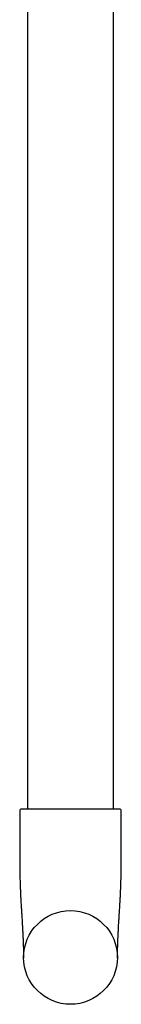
# Model space of a CAD drawing. Header units: millimetres. Extents: x 8 to 1847, y 12 to 2706.
# Tile 3 of 22: x 924 to 950, y 880 to 1132. Entities that reach past the tile are written whole.
import ezdxf

# ---------------------------------------------------------------- set-up
doc = ezdxf.new("R2010")
doc.units = ezdxf.units.MM

msp = doc.modelspace()

# ---------------------------------------------------------------- linework, layer by layer
at = {"color": 7, "linetype": 'Continuous', "lineweight": 30}
for p, q in [((926, 1232.17), (926, 930.17)), ((948, 930.17), (948, 1232.17)), ((924, 929.67), (924, 917.17)), ((950, 917.17), (950, 929.67)), ((949, 892.23), (949, 892.17)), ((949, 891.99), (949, 892.03))]:
    msp.add_line(p, q, dxfattribs=at)
msp.add_circle((937, 892.17), 12, dxfattribs=at)
for centre, start, end in [((924.5, 929.67), 90, 180), ((949.5, 929.67), 0, 90)]:
    msp.add_arc(centre, 0.5, start, end, dxfattribs=at)
for points, knots in [([(937, 930.17), (936.81, 930.17), (936.43, 930.17), (935.86, 930.17), (935.29, 930.17), (934.71, 930.17), (934.13, 930.17), (933.54, 930.17), (932.97, 930.17), (932.39, 930.17), (931.82, 930.17), (931.25, 930.17), (930.69, 930.17), (930.15, 930.17), (929.63, 930.17), (929.12, 930.17), (928.63, 930.17), (928.16, 930.17), (927.71, 930.17), (927.29, 930.17), (926.9, 930.17), (926.56, 930.17), (926.27, 930.17), (926.02, 930.17), (925.78, 930.17), (925.57, 930.17), (925.35, 930.17), (925.13, 930.17), (924.93, 930.17), (924.77, 930.17), (924.65, 930.17), (924.56, 930.17), (924.51, 930.17), (924.5, 930.17), (924.5, 930.17)], [0, 0, 0, 0, 0.029148, 0.058239, 0.087333, 0.116492, 0.147391, 0.178223, 0.209063, 0.239982, 0.272173, 0.304288, 0.336411, 0.368622, 0.4015, 0.434298, 0.467102, 0.500001, 0.532879, 0.565677, 0.598481, 0.63138, 0.657143, 0.682846, 0.708533, 0.734245, 0.760025, 0.79533, 0.830562, 0.86583, 0.900174, 0.933433, 0.966678, 1, 1, 1, 1]), ([(949.5, 930.17), (949.5, 930.17), (949.49, 930.17), (949.45, 930.17), (949.39, 930.17), (949.29, 930.17), (949.17, 930.17), (949.02, 930.17), (948.84, 930.17), (948.62, 930.17), (948.38, 930.17), (948.1, 930.17), (947.8, 930.17), (947.46, 930.17), (947.1, 930.17), (946.71, 930.17), (946.29, 930.17), (945.84, 930.17), (945.37, 930.17), (944.89, 930.17), (944.37, 930.17), (943.88, 930.17), (943.41, 930.17), (942.97, 930.17), (942.53, 930.17), (942.07, 930.17), (941.54, 930.17), (940.95, 930.17), (940.29, 930.17), (939.62, 930.17), (938.96, 930.17), (938.31, 930.17), (937.65, 930.17), (937.22, 930.17), (937, 930.17)], [0, 0, 0, 0, 0.029143, 0.058232, 0.087328, 0.116492, 0.147391, 0.178223, 0.209063, 0.239982, 0.272173, 0.304288, 0.336411, 0.368622, 0.4015, 0.434298, 0.467102, 0.500001, 0.532879, 0.565677, 0.598481, 0.63138, 0.657143, 0.682846, 0.708533, 0.734245, 0.760025, 0.79533, 0.830562, 0.86583, 0.900178, 0.93344, 0.966683, 1, 1, 1, 1]), ([(924, 917.11), (924, 917.08), (924, 917.01), (924, 916.9), (924.01, 916.79), (924.01, 916.68), (924.01, 916.55), (924.01, 916.4), (924.01, 916.22), (924.01, 916.04), (924.01, 915.8), (924.02, 915.49), (924.02, 915.1), (924.02, 914.65), (924.03, 914.14), (924.05, 913.34), (924.07, 912.27), (924.11, 910.98), (924.15, 909.77), (924.2, 908.61), (924.26, 907.43), (924.32, 906.33), (924.38, 905.33), (924.43, 904.42), (924.49, 903.48), (924.54, 902.63), (924.59, 901.88), (924.63, 901.22), (924.67, 900.57), (924.71, 899.92), (924.74, 899.31), (924.77, 898.75), (924.8, 898.23), (924.82, 897.74), (924.84, 897.29), (924.86, 896.87), (924.87, 896.51), (924.89, 896.2), (924.89, 895.97), (924.9, 895.8), (924.9, 895.68), (924.91, 895.57), (924.91, 895.48), (924.91, 895.4), (924.92, 895.33), (924.92, 895.27), (924.92, 895.22), (924.92, 895.17), (924.92, 895.14), (924.92, 895.12), (924.92, 895.11)], [0, 0, 0, 0, 0.00812, 0.015315, 0.021676, 0.027339, 0.032497, 0.039651, 0.047283, 0.055503, 0.064299, 0.079252, 0.095539, 0.116588, 0.139289, 0.162281, 0.222643, 0.281375, 0.332625, 0.383199, 0.435333, 0.489602, 0.528425, 0.568498, 0.60999, 0.653107, 0.681154, 0.710022, 0.739701, 0.768489, 0.795753, 0.820153, 0.843147, 0.864691, 0.884738, 0.903229, 0.920106, 0.93299, 0.944657, 0.950271, 0.955538, 0.960416, 0.964372, 0.96832, 0.972437, 0.976879, 0.981773, 0.987215, 0.993274, 1, 1, 1, 1]), ([(949.08, 895.11), (949.08, 895.12), (949.08, 895.13), (949.08, 895.17), (949.08, 895.21), (949.08, 895.27), (949.08, 895.33), (949.09, 895.39), (949.09, 895.47), (949.09, 895.57), (949.1, 895.69), (949.1, 895.83), (949.11, 895.98), (949.11, 896.17), (949.12, 896.41), (949.14, 896.73), (949.15, 897.1), (949.17, 897.51), (949.19, 897.97), (949.22, 898.48), (949.25, 899.02), (949.28, 899.6), (949.31, 900.21), (949.35, 900.95), (949.4, 901.78), (949.46, 902.7), (949.52, 903.57), (949.57, 904.42), (949.62, 905.24), (949.67, 906.1), (949.72, 907), (949.77, 907.94), (949.81, 908.85), (949.85, 909.75), (949.88, 910.65), (949.91, 911.57), (949.93, 912.35), (949.95, 912.98), (949.96, 913.47), (949.97, 913.97), (949.97, 914.46), (949.98, 914.93), (949.98, 915.36), (949.99, 915.74), (949.99, 916.07), (949.99, 916.34), (949.99, 916.56), (949.99, 916.74), (949.99, 916.95), (949.99, 917.1), (949.99, 917.17)], [0, 0, 0, 0, 0.006678, 0.012702, 0.018122, 0.023001, 0.027433, 0.031536, 0.035461, 0.039377, 0.045051, 0.051242, 0.0579, 0.065019, 0.077116, 0.090301, 0.107372, 0.125887, 0.145795, 0.168619, 0.19294, 0.218719, 0.245936, 0.274561, 0.316789, 0.357281, 0.396269, 0.433939, 0.470443, 0.505906, 0.54881, 0.590378, 0.630678, 0.670196, 0.710207, 0.750871, 0.792272, 0.813835, 0.835621, 0.857637, 0.879773, 0.900863, 0.920545, 0.936638, 0.951528, 0.965167, 0.972607, 0.98055, 0.989672, 1, 1, 1, 1]), ([(924.92, 895.1), (924.93, 894.8), (924.95, 894.14), (924.98, 893.09), (924.99, 892.35), (925, 891.97)], [0, 0, 0, 0, 0.2885268, 0.6368972, 1, 1, 1, 1]), ([(949, 892.03), (949, 892.06), (949, 892.11), (949, 892.2), (949, 892.3), (949.01, 892.41), (949.01, 892.52), (949.01, 892.65), (949.01, 892.78), (949.02, 892.94), (949.02, 893.13), (949.03, 893.37), (949.03, 893.65), (949.04, 893.96), (949.05, 894.32), (949.06, 894.7), (949.07, 894.97), (949.08, 895.11)], [0, 0, 0, 0, 0.062578, 0.117701, 0.166014, 0.208451, 0.246354, 0.28154, 0.316204, 0.355648, 0.412043, 0.480691, 0.561506, 0.654238, 0.758534, 0.873956, 1, 1, 1, 1]), ([(949, 892.03), (949.01, 892.36), (949.02, 893.01), (949.04, 893.99), (949.06, 894.69), (949.08, 895.06), (949.08, 895.11)], [0, 0, 0, 0, 0.316228, 0.639017, 0.950411, 1, 1, 1, 1]), ([(925, 892.05), (925, 892.07), (925, 892.12), (925, 892.19), (925, 892.23)], [0, 0, 0, 0, 0.448826, 1, 1, 1, 1])]:
    msp.add_open_spline(points, degree=3, knots=knots, dxfattribs=at)

doc.saveas('drawing.dxf')
